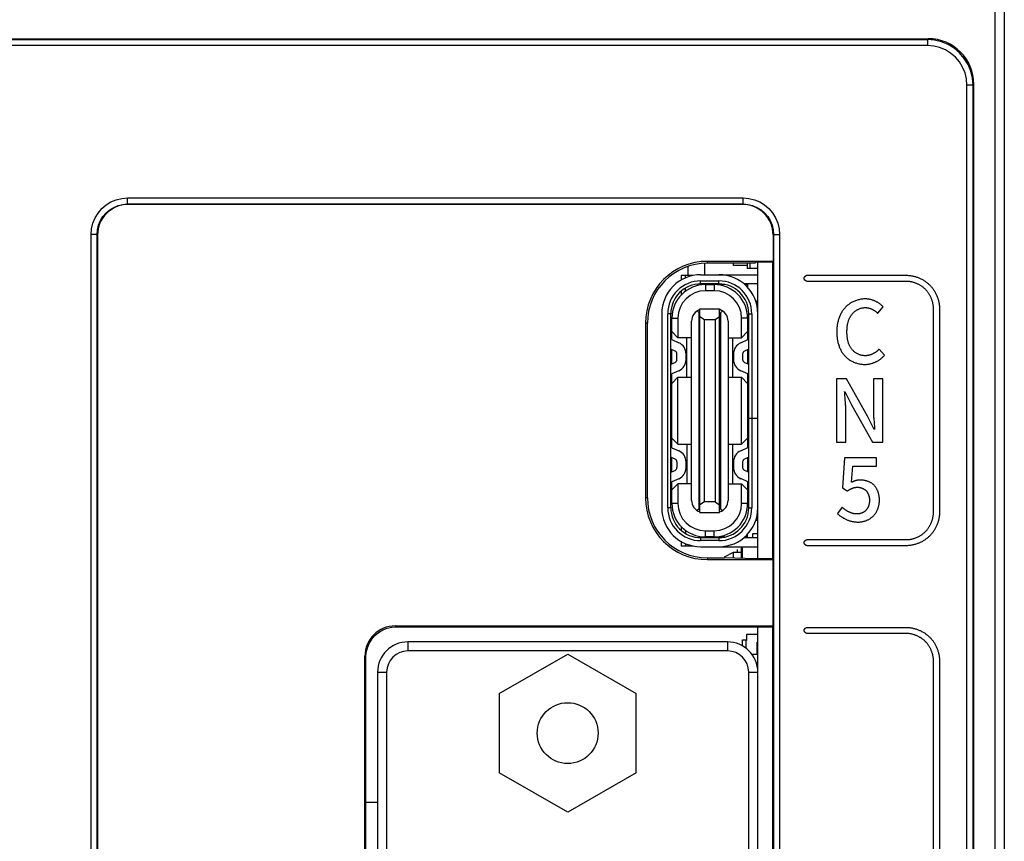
# Model space of a CAD drawing. Header units: millimetres. Extents: x -425 to 2012, y -1195 to -374.
# Tile 31 of 45: x 1215 to 1247, y -652 to -625. Entities that reach past the tile are written whole.
import ezdxf

# ---------------------------------------------------------------- set-up
doc = ezdxf.new("R2010")
doc.units = ezdxf.units.MM
doc.header["$LTSCALE"] = 30.734
doc.layers.get('0').update_dxf_attribs({"linetype": 'CONTINUOUS'})

msp = doc.modelspace()

# ---------------------------------------------------------------- linework, layer by layer
at = {"color": 7, "linetype": 'Continuous'}
for p, q in [((1247.198, -763.181), (1247.198, -593.181)), ((1247.498, -593.481), (1247.498, -762.881)), ((1193.997, -625.131), (1244.999, -625.131)), ((1194.026, -625.159), (1244.971, -625.159)), ((1244.971, -625.159), (1244.999, -625.131)), ((1244.971, -625.159), (1244.971, -625.359)), ((1244.971, -625.359), (1194.026, -625.359)), ((1246.27, -762.493), (1246.27, -626.658)), ((1246.47, -626.658), (1246.27, -626.658)), ((1246.47, -626.658), (1246.498, -626.63)), ((1246.47, -762.49), (1246.47, -626.658)), ((1246.498, -762.528), (1246.498, -626.63)), ((1218.683, -630.566), (1218.683, -630.366)), ((1218.683, -630.366), (1238.914, -630.366)), ((1238.914, -630.566), (1238.914, -630.366)), ((1218.697, -630.58), (1218.683, -630.566)), ((1238.914, -630.566), (1218.683, -630.566)), ((1238.9, -630.58), (1218.697, -630.58)), ((1238.9, -630.58), (1238.914, -630.566)), ((1217.483, -762.493), (1217.483, -631.565)), ((1217.683, -631.565), (1217.483, -631.565)), ((1217.683, -762.49), (1217.683, -631.565)), ((1217.697, -631.579), (1217.683, -631.565)), ((1217.697, -631.579), (1217.697, -762.518)), ((1239.9, -631.579), (1239.914, -631.565)), ((1239.9, -631.579), (1239.9, -632.449)), ((1239.914, -631.565), (1239.914, -737.131)), ((1239.914, -631.565), (1240.114, -631.565)), ((1240.114, -631.565), (1240.114, -737.131)), ((1237.098, -632.619), (1237.098, -632.915)), ((1237.648, -632.51), (1237.648, -632.89)), ((1237.738, -632.51), (1237.738, -632.449)), ((1239.9, -632.449), (1237.738, -632.449)), ((1239.298, -632.51), (1237.738, -632.51)), ((1238.598, -632.582), (1238.598, -632.51)), ((1239.048, -632.582), (1238.598, -632.582)), ((1239.048, -632.51), (1239.048, -632.686)), ((1239.148, -632.686), (1239.148, -632.51)), ((1239.316, -632.479), (1239.298, -632.51)), ((1239.882, -632.479), (1239.316, -632.479)), ((1239.398, -637.61), (1239.398, -632.479)), ((1239.9, -632.449), (1239.882, -632.479)), ((1239.882, -632.479), (1239.882, -642.222)), ((1236.873, -632.915), (1236.873, -633.069)), ((1237.267, -632.915), (1236.873, -632.915)), ((1237.023, -632.99), (1237.023, -632.915)), ((1237.518, -632.89), (1239.398, -632.89)), ((1239.398, -632.686), (1239.048, -632.686)), ((1241.02, -632.906), (1244.27, -632.906)), ((1237.518, -633.19), (1237.518, -633.09)), ((1237.518, -633.09), (1238.118, -633.09)), ((1238.118, -633.19), (1237.518, -633.19)), ((1237.673, -633.215), (1237.673, -633.415)), ((1237.673, -633.215), (1237.963, -633.215)), ((1237.963, -633.215), (1237.963, -633.415)), ((1238.118, -633.19), (1238.118, -633.09)), ((1238.318, -633.215), (1238.118, -633.215)), ((1239.398, -633.19), (1238.936, -633.19)), ((1238.971, -633.215), (1239.063, -633.215)), ((1239.063, -633.215), (1239.063, -633.307)), ((1244.27, -633.106), (1241.02, -633.106)), ((1236.873, -633.426), (1236.873, -633.56)), ((1237.023, -633.428), (1237.023, -633.329)), ((1237.963, -633.415), (1237.673, -633.415)), ((1239.373, -633.76), (1239.331, -633.76)), ((1239.373, -633.76), (1239.373, -633.918)), ((1243.341, -634.156), (1243.518, -633.947)), ((1236.238, -634.17), (1236.238, -640.55)), ((1236.438, -640.55), (1236.438, -634.17)), ((1236.538, -634.17), (1236.438, -634.17)), ((1236.538, -640.55), (1236.538, -634.17)), ((1237.468, -634.14), (1237.405, -634.077)), ((1237.468, -640.58), (1237.468, -634.14)), ((1237.493, -640.705), (1237.493, -634.015)), ((1237.493, -634.015), (1238.143, -634.015)), ((1237.493, -634.265), (1237.643, -634.365)), ((1237.993, -634.365), (1238.143, -634.265)), ((1238.143, -640.705), (1238.143, -634.015)), ((1238.232, -634.077), (1238.168, -634.14)), ((1238.168, -634.14), (1238.168, -640.58)), ((1239.098, -637.605), (1239.098, -634.17)), ((1239.098, -634.17), (1239.198, -634.17)), ((1239.198, -634.17), (1239.198, -637.605)), ((1245.17, -640.696), (1245.17, -634.006)), ((1245.37, -634.006), (1245.37, -640.696)), ((1235.707, -634.481), (1235.707, -640.221)), ((1235.767, -634.481), (1235.707, -634.481)), ((1235.767, -640.221), (1235.767, -634.481)), ((1236.573, -634.36), (1236.538, -634.36)), ((1236.573, -635.023), (1236.573, -634.315)), ((1236.573, -634.315), (1236.773, -634.315)), ((1236.773, -634.315), (1236.773, -634.96)), ((1237.218, -640.305), (1237.218, -634.415)), ((1237.493, -634.48), (1237.468, -634.48)), ((1237.643, -640.355), (1237.643, -634.365)), ((1237.643, -634.365), (1237.993, -634.365)), ((1237.993, -634.365), (1237.993, -640.355)), ((1238.143, -634.48), (1238.168, -634.48)), ((1238.418, -634.415), (1238.418, -640.305)), ((1238.863, -634.96), (1238.863, -634.315)), ((1239.063, -634.315), (1238.863, -634.315)), ((1239.063, -634.315), (1239.063, -635.023)), ((1236.538, -634.66), (1236.573, -634.66)), ((1236.773, -634.96), (1236.573, -634.76)), ((1237.493, -634.74), (1237.468, -634.74)), ((1238.143, -634.74), (1238.168, -634.74)), ((1238.863, -634.96), (1239.063, -634.76)), ((1236.568, -635.023), (1236.801, -635.127)), ((1237.218, -634.96), (1236.773, -634.96)), ((1237.068, -636.26), (1237.068, -634.96)), ((1238.418, -634.96), (1238.863, -634.96)), ((1238.568, -634.96), (1238.568, -636.26)), ((1238.836, -635.127), (1239.069, -635.023)), ((1236.679, -635.401), (1236.538, -635.338)), ((1236.573, -635.832), (1236.573, -635.338)), ((1236.738, -635.678), (1236.738, -635.492)), ((1237.038, -635.678), (1237.038, -635.492)), ((1238.598, -635.492), (1238.598, -635.678)), ((1238.898, -635.492), (1238.898, -635.678)), ((1239.098, -635.338), (1238.958, -635.401)), ((1239.063, -635.338), (1239.063, -635.832)), ((1243.561, -635.538), (1243.386, -635.332)), ((1236.538, -635.832), (1236.679, -635.769)), ((1238.958, -635.769), (1239.098, -635.832)), ((1236.801, -636.043), (1236.568, -636.147)), ((1236.573, -638.574), (1236.573, -636.147)), ((1237.493, -635.98), (1237.468, -635.98)), ((1238.168, -635.98), (1238.143, -635.98)), ((1239.069, -636.147), (1238.836, -636.043)), ((1239.063, -636.147), (1239.063, -638.572)), ((1236.573, -636.46), (1236.773, -636.26)), ((1236.773, -638.46), (1236.773, -636.26)), ((1236.773, -636.26), (1237.218, -636.26)), ((1237.493, -636.24), (1237.468, -636.24)), ((1237.493, -636.48), (1237.468, -636.48)), ((1238.143, -636.24), (1238.168, -636.24)), ((1238.143, -636.48), (1238.168, -636.48)), ((1238.418, -636.26), (1238.863, -636.26)), ((1238.863, -638.46), (1238.863, -636.26)), ((1238.863, -636.26), (1239.063, -636.46)), ((1241.98, -636.314), (1241.98, -638.391)), ((1242.316, -636.314), (1241.98, -636.314)), ((1243.005, -637.533), (1242.316, -636.314)), ((1243.194, -636.314), (1243.194, -637.282)), ((1243.504, -636.314), (1243.194, -636.314)), ((1243.504, -638.391), (1243.504, -636.314)), ((1237.493, -636.74), (1237.468, -636.74)), ((1238.143, -636.74), (1238.168, -636.74)), ((1239.063, -636.61), (1239.098, -636.61)), ((1242.252, -636.772), (1242.248, -636.732)), ((1242.272, -637.011), (1242.252, -636.772)), ((1242.262, -636.732), (1242.48, -637.166)), ((1237.493, -636.98), (1237.468, -636.98)), ((1238.143, -636.98), (1238.168, -636.98)), ((1239.098, -636.91), (1239.063, -636.91)), ((1242.48, -637.166), (1243.168, -638.391)), ((1237.493, -637.24), (1237.468, -637.24)), ((1237.493, -637.48), (1237.468, -637.48)), ((1238.143, -637.24), (1238.168, -637.24)), ((1238.143, -637.48), (1238.168, -637.48)), ((1242.291, -638.391), (1242.291, -637.412)), ((1237.493, -637.74), (1237.468, -637.74)), ((1238.143, -637.74), (1238.168, -637.74)), ((1239.063, -637.81), (1239.098, -637.81)), ((1239.098, -637.605), (1239.398, -637.605)), ((1239.098, -640.55), (1239.098, -637.615)), ((1239.198, -637.615), (1239.098, -637.615)), ((1239.198, -637.615), (1239.198, -640.55)), ((1239.398, -642.222), (1239.398, -637.615)), ((1243.222, -637.973), (1243.005, -637.533)), ((1243.216, -637.73), (1243.233, -637.933)), ((1237.468, -637.98), (1237.493, -637.98)), ((1238.143, -637.98), (1238.168, -637.98)), ((1239.063, -638.11), (1239.098, -638.11)), ((1243.233, -637.933), (1243.236, -637.973)), ((1236.573, -638.26), (1236.773, -638.46)), ((1236.773, -638.46), (1237.218, -638.46)), ((1237.068, -638.46), (1237.068, -639.76)), ((1237.468, -638.24), (1237.493, -638.24)), ((1237.468, -638.48), (1237.493, -638.48)), ((1238.143, -638.24), (1238.168, -638.24)), ((1238.143, -638.48), (1238.168, -638.48)), ((1238.418, -638.46), (1238.863, -638.46)), ((1238.568, -638.46), (1238.568, -639.76)), ((1239.063, -638.26), (1238.863, -638.46)), ((1241.98, -638.391), (1242.291, -638.391)), ((1243.168, -638.391), (1243.504, -638.391)), ((1236.568, -638.574), (1236.801, -638.678)), ((1237.468, -638.74), (1237.493, -638.74)), ((1238.143, -638.74), (1238.168, -638.74)), ((1238.836, -638.676), (1239.069, -638.572)), ((1236.679, -638.952), (1236.538, -638.889)), ((1236.573, -639.383), (1236.573, -638.889)), ((1236.738, -639.043), (1236.738, -639.229)), ((1237.038, -639.229), (1237.038, -639.043)), ((1238.598, -639.041), (1238.598, -639.227)), ((1238.898, -639.041), (1238.898, -639.227)), ((1239.098, -638.887), (1238.958, -638.95)), ((1239.063, -638.887), (1239.063, -639.381)), ((1242.243, -638.904), (1242.181, -639.889)), ((1243.295, -638.904), (1242.243, -638.904)), ((1243.295, -639.178), (1243.295, -638.904)), ((1236.538, -639.383), (1236.679, -639.32)), ((1238.958, -639.318), (1239.098, -639.381)), ((1242.477, -639.711), (1242.525, -639.178)), ((1242.525, -639.178), (1243.295, -639.178)), ((1236.801, -639.594), (1236.568, -639.698)), ((1236.573, -640.405), (1236.573, -639.698)), ((1236.573, -639.96), (1236.773, -639.76)), ((1236.773, -639.76), (1236.773, -640.405)), ((1237.218, -639.76), (1236.773, -639.76)), ((1238.418, -639.76), (1238.863, -639.76)), ((1239.069, -639.696), (1238.836, -639.592)), ((1238.863, -640.405), (1238.863, -639.76)), ((1238.863, -639.76), (1239.063, -639.96)), ((1239.063, -639.696), (1239.063, -640.405)), ((1236.573, -640.06), (1236.538, -640.06)), ((1237.468, -639.98), (1237.493, -639.98)), ((1238.143, -639.98), (1238.168, -639.98)), ((1242.181, -639.889), (1242.339, -639.993)), ((1235.767, -640.221), (1235.707, -640.221)), ((1236.573, -640.36), (1236.538, -640.36)), ((1236.773, -640.405), (1236.573, -640.405)), ((1237.468, -640.24), (1237.493, -640.24)), ((1237.643, -640.355), (1237.493, -640.455)), ((1237.993, -640.355), (1237.643, -640.355)), ((1237.993, -640.355), (1238.143, -640.455)), ((1238.143, -640.24), (1238.168, -640.24)), ((1239.063, -640.405), (1238.863, -640.405)), ((1236.538, -640.55), (1236.438, -640.55)), ((1237.468, -640.58), (1237.405, -640.643)), ((1237.493, -640.705), (1238.143, -640.705)), ((1238.168, -640.58), (1238.232, -640.643)), ((1239.098, -640.55), (1239.198, -640.55)), ((1242.169, -640.53), (1242.014, -640.741)), ((1239.331, -640.96), (1239.373, -640.96)), ((1239.373, -640.802), (1239.373, -640.96)), ((1236.873, -641.16), (1236.873, -641.282)), ((1237.023, -641.292), (1237.023, -641.391)), ((1237.673, -641.505), (1237.673, -641.305)), ((1237.673, -641.305), (1237.963, -641.305)), ((1237.963, -641.505), (1237.963, -641.305)), ((1239.221, -641.403), (1239.221, -641.505)), ((1239.398, -641.403), (1239.221, -641.403)), ((1236.873, -641.651), (1236.873, -641.805)), ((1237.518, -641.53), (1237.518, -641.63)), ((1237.518, -641.53), (1238.118, -641.53)), ((1238.118, -641.63), (1237.518, -641.63)), ((1237.963, -641.505), (1237.673, -641.505)), ((1238.118, -641.505), (1238.318, -641.505)), ((1238.118, -641.53), (1238.118, -641.63)), ((1238.936, -641.53), (1239.398, -641.53)), ((1239.063, -641.505), (1238.971, -641.505)), ((1239.063, -641.505), (1239.063, -641.413)), ((1241.02, -641.596), (1244.27, -641.596)), ((1236.873, -641.805), (1237.267, -641.805)), ((1237.023, -641.73), (1237.023, -641.805)), ((1237.518, -641.83), (1239.398, -641.83)), ((1238.588, -642.023), (1238.288, -642.173)), ((1238.588, -642.023), (1238.588, -642.201)), ((1238.848, -642.023), (1238.588, -642.023)), ((1238.721, -641.923), (1238.721, -642.023)), ((1238.848, -641.83), (1238.848, -642.208)), ((1238.898, -642.21), (1238.898, -641.83)), ((1244.27, -641.796), (1241.02, -641.796)), ((1237.738, -642.192), (1237.738, -642.253)), ((1237.738, -642.192), (1238.298, -642.192)), ((1237.738, -642.253), (1239.9, -642.253)), ((1239.316, -642.222), (1238.298, -642.192)), ((1239.882, -642.222), (1239.316, -642.222)), ((1239.882, -642.222), (1239.9, -642.253)), ((1239.9, -644.432), (1239.9, -642.253)), ((1227.513, -644.462), (1227.483, -644.432)), ((1227.483, -644.432), (1239.9, -644.432)), ((1227.513, -644.462), (1239.882, -644.462)), ((1239.398, -645.956), (1239.398, -644.462)), ((1239.9, -644.432), (1239.882, -644.462)), ((1239.882, -644.462), (1239.882, -698.472)), ((1241.02, -644.48), (1244.27, -644.48)), ((1227.898, -644.956), (1227.898, -645.256)), ((1238.398, -644.956), (1227.898, -644.956)), ((1238.398, -644.956), (1238.398, -645.256)), ((1238.898, -645.095), (1238.898, -644.886)), ((1238.898, -644.886), (1238.998, -644.886)), ((1238.998, -644.933), (1238.998, -645.161)), ((1239.023, -644.733), (1239.023, -644.913)), ((1239.378, -644.713), (1239.043, -644.713)), ((1239.373, -645.36), (1239.373, -644.963)), ((1244.27, -644.68), (1241.02, -644.68)), ((1238.398, -645.256), (1227.898, -645.256)), ((1226.483, -697.502), (1226.483, -645.431)), ((1226.513, -645.461), (1226.483, -645.431)), ((1226.513, -697.472), (1226.513, -645.461)), ((1230.897, -646.656), (1233.148, -645.356)), ((1233.148, -645.356), (1235.4, -646.656)), ((1239.197, -645.36), (1239.398, -645.36)), ((1245.17, -731.213), (1245.17, -645.58)), ((1245.37, -645.58), (1245.37, -731.213)), ((1226.898, -645.956), (1226.898, -696.996)), ((1226.898, -645.956), (1227.198, -645.956)), ((1227.198, -645.956), (1227.198, -696.996)), ((1239.098, -696.996), (1239.098, -645.956)), ((1239.098, -645.956), (1239.398, -645.956)), ((1239.398, -696.996), (1239.398, -645.956)), ((1230.897, -646.656), (1230.897, -649.256)), ((1235.4, -649.256), (1235.4, -646.656)), ((1233.148, -650.556), (1230.897, -649.256)), ((1235.4, -649.256), (1233.148, -650.556)), ((1226.513, -650.221), (1226.898, -650.221))]:
    msp.add_line(p, q, dxfattribs=at)
for points in [[(1246.47, -626.658), (1246.452, -626.423), (1246.397, -626.195), (1246.307, -625.977), (1246.184, -625.777), (1246.031, -625.598), (1245.852, -625.445), (1245.652, -625.322), (1245.434, -625.232), (1245.206, -625.177), (1244.971, -625.159)], [(1246.27, -626.658), (1246.254, -626.452), (1246.207, -626.256), (1246.128, -626.068), (1246.022, -625.894), (1245.89, -625.739), (1245.735, -625.607), (1245.561, -625.501), (1245.373, -625.422), (1245.177, -625.375), (1244.971, -625.359)], [(1217.483, -631.565), (1217.499, -631.375), (1217.542, -631.194), (1217.614, -631.02), (1217.713, -630.86), (1217.835, -630.717), (1217.977, -630.595), (1218.137, -630.497), (1218.311, -630.425), (1218.492, -630.381), (1218.683, -630.366)], [(1238.914, -630.366), (1239.104, -630.381), (1239.285, -630.424), (1239.459, -630.497), (1239.619, -630.595), (1239.762, -630.717), (1239.884, -630.859), (1239.982, -631.02), (1240.054, -631.193), (1240.098, -631.375), (1240.114, -631.565)], [(1217.683, -631.565), (1217.695, -631.409), (1217.732, -631.256), (1217.792, -631.111), (1217.874, -630.977), (1217.976, -630.858), (1218.095, -630.757), (1218.228, -630.675), (1218.373, -630.615), (1218.526, -630.578), (1218.683, -630.566)], [(1238.914, -630.566), (1239.07, -630.578), (1239.223, -630.615), (1239.368, -630.675), (1239.502, -630.757), (1239.621, -630.858), (1239.722, -630.977), (1239.804, -631.11), (1239.864, -631.255), (1239.901, -631.408), (1239.914, -631.565)], [(1240.92, -633.006), (1240.92, -633.003), (1240.921, -633.001), (1240.921, -632.998), (1240.921, -632.995), (1240.922, -632.993), (1240.922, -632.99), (1240.923, -632.987), (1240.924, -632.985), (1240.925, -632.982), (1240.925, -632.979), (1240.926, -632.977), (1240.928, -632.974), (1240.929, -632.972), (1240.93, -632.969), (1240.931, -632.966), (1240.933, -632.964), (1240.934, -632.961), (1240.936, -632.959), (1240.937, -632.957), (1240.939, -632.954), (1240.941, -632.952), (1240.943, -632.949), (1240.945, -632.947), (1240.947, -632.945), (1240.949, -632.943), (1240.951, -632.94), (1240.953, -632.938), (1240.955, -632.936), (1240.957, -632.934), (1240.959, -632.932), (1240.962, -632.93), (1240.964, -632.928), (1240.966, -632.926), (1240.969, -632.925), (1240.971, -632.923), (1240.974, -632.921), (1240.976, -632.92), (1240.978, -632.918), (1240.981, -632.917), (1240.984, -632.915), (1240.986, -632.914), (1240.989, -632.913), (1240.991, -632.912), (1240.994, -632.911), (1240.997, -632.91), (1240.999, -632.909), (1241.002, -632.908), (1241.005, -632.908), (1241.007, -632.907), (1241.01, -632.907), (1241.012, -632.906), (1241.015, -632.906), (1241.018, -632.906), (1241.02, -632.906)], [(1244.27, -632.906), (1244.295, -632.906), (1244.32, -632.907), (1244.345, -632.909), (1244.37, -632.911), (1244.395, -632.914), (1244.42, -632.917), (1244.445, -632.921), (1244.47, -632.926), (1244.495, -632.931), (1244.52, -632.937), (1244.544, -632.943), (1244.569, -632.95), (1244.593, -632.958), (1244.618, -632.966), (1244.642, -632.974), (1244.666, -632.983), (1244.69, -632.993), (1244.713, -633.003), (1244.737, -633.014), (1244.76, -633.025), (1244.783, -633.036), (1244.805, -633.049), (1244.828, -633.061), (1244.85, -633.074), (1244.871, -633.088), (1244.892, -633.102), (1244.913, -633.116), (1244.934, -633.131), (1244.954, -633.146), (1244.974, -633.162), (1244.993, -633.178), (1245.011, -633.195), (1245.03, -633.211), (1245.047, -633.229)], [(1241.02, -633.106), (1241.018, -633.106), (1241.015, -633.106), (1241.012, -633.105), (1241.01, -633.105), (1241.007, -633.105), (1241.005, -633.104), (1241.002, -633.103), (1240.999, -633.103), (1240.997, -633.102), (1240.994, -633.101), (1240.991, -633.1), (1240.989, -633.099), (1240.986, -633.097), (1240.984, -633.096), (1240.981, -633.095), (1240.978, -633.093), (1240.976, -633.092), (1240.974, -633.09), (1240.971, -633.089), (1240.969, -633.087), (1240.966, -633.085), (1240.964, -633.083), (1240.962, -633.082), (1240.959, -633.08), (1240.957, -633.078), (1240.955, -633.076), (1240.953, -633.074), (1240.951, -633.071), (1240.949, -633.069), (1240.947, -633.067), (1240.945, -633.065), (1240.943, -633.062), (1240.941, -633.06), (1240.939, -633.058), (1240.937, -633.055), (1240.936, -633.053), (1240.934, -633.05), (1240.933, -633.048), (1240.931, -633.045), (1240.93, -633.043), (1240.929, -633.04), (1240.928, -633.037), (1240.926, -633.035), (1240.925, -633.032), (1240.925, -633.03), (1240.924, -633.027), (1240.923, -633.024), (1240.922, -633.022), (1240.922, -633.019), (1240.921, -633.016), (1240.921, -633.014), (1240.921, -633.011), (1240.92, -633.008), (1240.92, -633.006)], [(1244.906, -633.37), (1244.892, -633.356), (1244.877, -633.342), (1244.861, -633.329), (1244.846, -633.315), (1244.83, -633.303), (1244.813, -633.29), (1244.796, -633.278), (1244.779, -633.266), (1244.762, -633.255), (1244.744, -633.244), (1244.726, -633.233), (1244.708, -633.223), (1244.69, -633.213), (1244.671, -633.203), (1244.652, -633.194), (1244.633, -633.185), (1244.613, -633.177), (1244.594, -633.169), (1244.574, -633.162), (1244.555, -633.155), (1244.535, -633.148), (1244.515, -633.142), (1244.494, -633.136), (1244.474, -633.131), (1244.454, -633.127), (1244.434, -633.122), (1244.413, -633.118), (1244.393, -633.115), (1244.372, -633.112), (1244.352, -633.11), (1244.331, -633.108), (1244.311, -633.107), (1244.291, -633.106), (1244.27, -633.106)], [(1245.047, -633.229), (1245.065, -633.246), (1245.082, -633.265), (1245.098, -633.283), (1245.114, -633.303), (1245.13, -633.322), (1245.145, -633.342), (1245.16, -633.363), (1245.175, -633.384), (1245.189, -633.405), (1245.202, -633.427), (1245.215, -633.449), (1245.228, -633.471), (1245.24, -633.493), (1245.251, -633.516), (1245.263, -633.539), (1245.273, -633.563), (1245.283, -633.586), (1245.293, -633.61), (1245.302, -633.634), (1245.311, -633.659), (1245.319, -633.683), (1245.326, -633.707), (1245.333, -633.732), (1245.339, -633.757), (1245.345, -633.782), (1245.35, -633.806), (1245.355, -633.831), (1245.359, -633.856), (1245.362, -633.881), (1245.365, -633.906), (1245.368, -633.931), (1245.369, -633.956), (1245.37, -633.981), (1245.37, -634.006)], [(1245.17, -634.006), (1245.17, -633.986), (1245.169, -633.965), (1245.168, -633.945), (1245.166, -633.924), (1245.164, -633.904), (1245.161, -633.884), (1245.158, -633.863), (1245.154, -633.843), (1245.15, -633.822), (1245.145, -633.802), (1245.14, -633.782), (1245.134, -633.762), (1245.128, -633.742), (1245.121, -633.722), (1245.114, -633.702), (1245.107, -633.682), (1245.099, -633.663), (1245.091, -633.643), (1245.082, -633.624), (1245.073, -633.605), (1245.063, -633.587), (1245.054, -633.568), (1245.043, -633.55), (1245.033, -633.532), (1245.022, -633.514), (1245.01, -633.497), (1244.998, -633.48), (1244.986, -633.463), (1244.974, -633.447), (1244.961, -633.431), (1244.948, -633.415), (1244.934, -633.4), (1244.92, -633.385), (1244.906, -633.37)], [(1242.928, -633.684), (1242.899, -633.685), (1242.87, -633.686), (1242.841, -633.689), (1242.812, -633.692), (1242.783, -633.697), (1242.753, -633.702), (1242.724, -633.709), (1242.696, -633.716), (1242.667, -633.724), (1242.638, -633.734), (1242.61, -633.744), (1242.582, -633.755), (1242.554, -633.767), (1242.527, -633.779), (1242.5, -633.793), (1242.474, -633.807), (1242.448, -633.822), (1242.423, -633.838), (1242.398, -633.855), (1242.374, -633.873), (1242.35, -633.891), (1242.327, -633.91), (1242.305, -633.93), (1242.284, -633.951), (1242.263, -633.972), (1242.243, -633.994), (1242.225, -634.017), (1242.206, -634.04), (1242.189, -634.064), (1242.173, -634.088), (1242.157, -634.113), (1242.142, -634.139), (1242.128, -634.165), (1242.115, -634.191), (1242.102, -634.218), (1242.09, -634.245), (1242.079, -634.273), (1242.069, -634.301), (1242.059, -634.329), (1242.05, -634.358), (1242.042, -634.386), (1242.034, -634.415), (1242.027, -634.444), (1242.021, -634.474), (1242.015, -634.503), (1242.01, -634.533), (1242.006, -634.562), (1242.002, -634.592), (1241.999, -634.621), (1241.996, -634.651), (1241.994, -634.68), (1241.993, -634.71), (1241.992, -634.739), (1241.992, -634.768)], [(1243.518, -633.947), (1243.506, -633.933), (1243.493, -633.92), (1243.479, -633.907), (1243.465, -633.895), (1243.451, -633.882), (1243.437, -633.87), (1243.422, -633.858), (1243.407, -633.847), (1243.391, -633.836), (1243.375, -633.825), (1243.359, -633.815), (1243.343, -633.805), (1243.327, -633.795), (1243.31, -633.786), (1243.293, -633.777), (1243.276, -633.768), (1243.258, -633.76), (1243.241, -633.752), (1243.223, -633.745), (1243.205, -633.738), (1243.187, -633.731), (1243.169, -633.725), (1243.151, -633.719), (1243.132, -633.713), (1243.114, -633.708), (1243.096, -633.704), (1243.077, -633.7), (1243.059, -633.696), (1243.04, -633.693), (1243.021, -633.69), (1243.003, -633.688), (1242.984, -633.686), (1242.965, -633.685), (1242.947, -633.684), (1242.928, -633.684)], [(1242.327, -634.757), (1242.328, -634.737), (1242.328, -634.716), (1242.329, -634.696), (1242.329, -634.676), (1242.331, -634.655), (1242.332, -634.635), (1242.334, -634.614), (1242.336, -634.594), (1242.339, -634.573), (1242.342, -634.553), (1242.345, -634.532), (1242.349, -634.512), (1242.353, -634.492), (1242.357, -634.472), (1242.362, -634.452), (1242.368, -634.432), (1242.374, -634.412), (1242.38, -634.393), (1242.387, -634.373), (1242.394, -634.354), (1242.402, -634.335), (1242.41, -634.317), (1242.419, -634.299), (1242.428, -634.281), (1242.438, -634.263), (1242.448, -634.246), (1242.46, -634.229), (1242.471, -634.212), (1242.483, -634.196), (1242.496, -634.18), (1242.509, -634.165), (1242.522, -634.151), (1242.536, -634.138), (1242.55, -634.125), (1242.564, -634.112), (1242.579, -634.1), (1242.595, -634.088), (1242.611, -634.076), (1242.627, -634.066), (1242.643, -634.055), (1242.66, -634.045), (1242.677, -634.036), (1242.695, -634.027), (1242.712, -634.019), (1242.73, -634.011), (1242.748, -634.004), (1242.766, -633.998), (1242.785, -633.992), (1242.803, -633.987), (1242.822, -633.982), (1242.84, -633.978), (1242.859, -633.975), (1242.878, -633.973), (1242.897, -633.971), (1242.915, -633.97), (1242.934, -633.969)], [(1242.934, -633.969), (1242.946, -633.969), (1242.958, -633.97), (1242.97, -633.971), (1242.983, -633.972), (1242.995, -633.973), (1243.007, -633.975), (1243.019, -633.977), (1243.031, -633.98), (1243.043, -633.983), (1243.055, -633.986), (1243.067, -633.989), (1243.079, -633.993), (1243.091, -633.996), (1243.102, -634.001), (1243.114, -634.005), (1243.126, -634.01), (1243.137, -634.015), (1243.149, -634.02), (1243.16, -634.025), (1243.171, -634.031), (1243.182, -634.037), (1243.193, -634.043), (1243.204, -634.049), (1243.215, -634.055), (1243.226, -634.062), (1243.236, -634.069), (1243.246, -634.076), (1243.257, -634.083), (1243.267, -634.091), (1243.277, -634.098), (1243.286, -634.106), (1243.296, -634.114), (1243.305, -634.122), (1243.314, -634.13), (1243.323, -634.138), (1243.332, -634.147), (1243.341, -634.156)], [(1241.992, -634.768), (1241.992, -634.797), (1241.993, -634.826), (1241.994, -634.855), (1241.996, -634.884), (1241.998, -634.913), (1242.001, -634.943), (1242.005, -634.972), (1242.009, -635.002), (1242.014, -635.031), (1242.019, -635.06), (1242.026, -635.089), (1242.032, -635.118), (1242.04, -635.147), (1242.048, -635.176), (1242.057, -635.204), (1242.066, -635.232), (1242.076, -635.26), (1242.087, -635.287), (1242.099, -635.314), (1242.111, -635.341), (1242.124, -635.367), (1242.138, -635.393), (1242.152, -635.418), (1242.168, -635.443), (1242.184, -635.467), (1242.201, -635.491), (1242.219, -635.514), (1242.238, -635.536), (1242.257, -635.558), (1242.277, -635.579), (1242.299, -635.599), (1242.32, -635.618), (1242.343, -635.637), (1242.366, -635.655), (1242.39, -635.672), (1242.415, -635.688), (1242.44, -635.704), (1242.465, -635.719), (1242.491, -635.733), (1242.518, -635.746), (1242.545, -635.758), (1242.572, -635.77), (1242.6, -635.78), (1242.628, -635.79), (1242.656, -635.799), (1242.684, -635.807), (1242.713, -635.814), (1242.742, -635.82), (1242.77, -635.825), (1242.799, -635.83), (1242.828, -635.833), (1242.857, -635.836), (1242.886, -635.837), (1242.914, -635.838)], [(1242.926, -635.552), (1242.907, -635.552), (1242.888, -635.551), (1242.869, -635.549), (1242.851, -635.547), (1242.832, -635.543), (1242.813, -635.539), (1242.795, -635.535), (1242.776, -635.529), (1242.758, -635.524), (1242.74, -635.517), (1242.721, -635.51), (1242.704, -635.502), (1242.686, -635.494), (1242.669, -635.485), (1242.652, -635.475), (1242.635, -635.466), (1242.618, -635.455), (1242.602, -635.444), (1242.586, -635.433), (1242.571, -635.421), (1242.556, -635.408), (1242.542, -635.395), (1242.528, -635.382), (1242.514, -635.368), (1242.501, -635.354), (1242.489, -635.34), (1242.476, -635.324), (1242.464, -635.307), (1242.453, -635.29), (1242.442, -635.273), (1242.432, -635.256), (1242.422, -635.238), (1242.413, -635.219), (1242.404, -635.201), (1242.396, -635.182), (1242.389, -635.163), (1242.382, -635.144), (1242.376, -635.124), (1242.37, -635.104), (1242.364, -635.085), (1242.359, -635.064), (1242.354, -635.044), (1242.35, -635.024), (1242.347, -635.003), (1242.343, -634.983), (1242.34, -634.962), (1242.338, -634.942), (1242.335, -634.921), (1242.333, -634.9), (1242.332, -634.88), (1242.33, -634.859), (1242.329, -634.838), (1242.328, -634.818), (1242.328, -634.797), (1242.327, -634.777), (1242.327, -634.757)], [(1242.914, -635.838), (1242.934, -635.837), (1242.954, -635.836), (1242.974, -635.835), (1242.994, -635.833), (1243.014, -635.831), (1243.034, -635.828), (1243.054, -635.824), (1243.074, -635.82), (1243.094, -635.816), (1243.113, -635.811), (1243.133, -635.806), (1243.153, -635.8), (1243.172, -635.793), (1243.192, -635.787), (1243.211, -635.779), (1243.23, -635.772), (1243.249, -635.764), (1243.268, -635.755), (1243.287, -635.746), (1243.305, -635.737), (1243.324, -635.727), (1243.342, -635.717), (1243.359, -635.707), (1243.377, -635.696), (1243.394, -635.684), (1243.411, -635.673), (1243.427, -635.661), (1243.444, -635.648), (1243.46, -635.636), (1243.475, -635.623), (1243.491, -635.609), (1243.505, -635.596), (1243.52, -635.582), (1243.534, -635.568), (1243.547, -635.553), (1243.561, -635.538)], [(1243.386, -635.332), (1243.376, -635.342), (1243.367, -635.352), (1243.357, -635.361), (1243.347, -635.371), (1243.337, -635.38), (1243.327, -635.389), (1243.317, -635.398), (1243.306, -635.407), (1243.295, -635.415), (1243.284, -635.424), (1243.272, -635.432), (1243.261, -635.44), (1243.249, -635.448), (1243.237, -635.455), (1243.226, -635.463), (1243.213, -635.47), (1243.201, -635.476), (1243.189, -635.483), (1243.176, -635.489), (1243.164, -635.495), (1243.151, -635.501), (1243.138, -635.507), (1243.125, -635.512), (1243.112, -635.517), (1243.099, -635.522), (1243.086, -635.526), (1243.073, -635.53), (1243.06, -635.534), (1243.046, -635.537), (1243.033, -635.54), (1243.02, -635.543), (1243.006, -635.546), (1242.993, -635.548), (1242.979, -635.549), (1242.966, -635.551), (1242.953, -635.552), (1242.939, -635.552), (1242.926, -635.552)], [(1242.291, -637.412), (1242.29, -637.372), (1242.29, -637.332), (1242.289, -637.292), (1242.287, -637.251), (1242.285, -637.211), (1242.283, -637.171), (1242.28, -637.131), (1242.278, -637.091), (1242.272, -637.011)], [(1243.194, -637.282), (1243.194, -637.323), (1243.195, -637.363), (1243.196, -637.404), (1243.197, -637.445), (1243.199, -637.486), (1243.201, -637.526), (1243.204, -637.567), (1243.207, -637.608), (1243.21, -637.648), (1243.216, -637.73)], [(1242.762, -639.638), (1242.751, -639.638), (1242.74, -639.638), (1242.729, -639.639), (1242.718, -639.64), (1242.707, -639.641), (1242.696, -639.642), (1242.686, -639.643), (1242.675, -639.645), (1242.664, -639.647), (1242.653, -639.649), (1242.642, -639.651), (1242.631, -639.654), (1242.621, -639.656), (1242.61, -639.659), (1242.599, -639.662), (1242.589, -639.665), (1242.578, -639.669), (1242.568, -639.672), (1242.557, -639.676), (1242.547, -639.68), (1242.537, -639.684), (1242.527, -639.688), (1242.516, -639.692), (1242.506, -639.697), (1242.496, -639.702), (1242.487, -639.706), (1242.477, -639.711)], [(1243.394, -640.298), (1243.394, -640.28), (1243.393, -640.262), (1243.392, -640.244), (1243.391, -640.226), (1243.389, -640.208), (1243.387, -640.19), (1243.385, -640.171), (1243.382, -640.153), (1243.379, -640.135), (1243.375, -640.117), (1243.371, -640.099), (1243.366, -640.081), (1243.361, -640.063), (1243.356, -640.045), (1243.35, -640.028), (1243.344, -640.01), (1243.337, -639.993), (1243.33, -639.976), (1243.322, -639.959), (1243.314, -639.943), (1243.306, -639.927), (1243.297, -639.911), (1243.287, -639.895), (1243.277, -639.88), (1243.267, -639.865), (1243.256, -639.851), (1243.245, -639.837), (1243.233, -639.823), (1243.221, -639.81), (1243.208, -639.798), (1243.195, -639.786), (1243.182, -639.774), (1243.168, -639.763), (1243.153, -639.753), (1243.139, -639.743), (1243.124, -639.733), (1243.108, -639.724), (1243.093, -639.716), (1243.076, -639.707), (1243.06, -639.7), (1243.044, -639.693), (1243.027, -639.686), (1243.01, -639.68), (1242.993, -639.674), (1242.975, -639.668), (1242.958, -639.663), (1242.94, -639.659), (1242.922, -639.655), (1242.905, -639.651), (1242.887, -639.648), (1242.869, -639.645), (1242.851, -639.643), (1242.833, -639.641), (1242.815, -639.64), (1242.797, -639.639), (1242.78, -639.638), (1242.762, -639.638)], [(1242.339, -639.993), (1242.347, -639.988), (1242.356, -639.982), (1242.365, -639.977), (1242.374, -639.971), (1242.383, -639.966), (1242.393, -639.961), (1242.402, -639.955), (1242.411, -639.95), (1242.421, -639.945), (1242.43, -639.94), (1242.44, -639.936), (1242.449, -639.931), (1242.459, -639.927), (1242.469, -639.922), (1242.478, -639.918), (1242.488, -639.914), (1242.498, -639.91), (1242.508, -639.906), (1242.518, -639.903), (1242.528, -639.899), (1242.538, -639.896), (1242.548, -639.893), (1242.558, -639.89), (1242.568, -639.888), (1242.579, -639.886), (1242.589, -639.883), (1242.599, -639.881), (1242.61, -639.88), (1242.62, -639.878), (1242.63, -639.877), (1242.641, -639.876), (1242.651, -639.875), (1242.661, -639.875), (1242.672, -639.875)], [(1242.672, -639.875), (1242.683, -639.875), (1242.695, -639.876), (1242.706, -639.876), (1242.718, -639.877), (1242.729, -639.879), (1242.741, -639.881), (1242.753, -639.883), (1242.764, -639.885), (1242.776, -639.888), (1242.787, -639.891), (1242.799, -639.894), (1242.81, -639.898), (1242.821, -639.902), (1242.832, -639.906), (1242.843, -639.91), (1242.854, -639.915), (1242.864, -639.92), (1242.875, -639.926), (1242.885, -639.932), (1242.895, -639.938), (1242.905, -639.944), (1242.914, -639.951), (1242.924, -639.958), (1242.933, -639.965), (1242.942, -639.972), (1242.95, -639.98), (1242.958, -639.989), (1242.966, -639.997), (1242.974, -640.006), (1242.981, -640.015), (1242.988, -640.025), (1242.995, -640.035), (1243.001, -640.045), (1243.007, -640.055), (1243.013, -640.065), (1243.018, -640.076), (1243.023, -640.087), (1243.028, -640.098), (1243.032, -640.109), (1243.036, -640.12), (1243.04, -640.132), (1243.044, -640.143), (1243.047, -640.155), (1243.05, -640.167), (1243.053, -640.179), (1243.055, -640.19), (1243.058, -640.202), (1243.06, -640.214), (1243.061, -640.226), (1243.063, -640.238), (1243.064, -640.25), (1243.065, -640.262), (1243.066, -640.274), (1243.066, -640.286), (1243.067, -640.298), (1243.067, -640.31)], [(1243.067, -640.31), (1243.067, -640.322), (1243.066, -640.334), (1243.066, -640.347), (1243.065, -640.359), (1243.063, -640.372), (1243.062, -640.385), (1243.06, -640.397), (1243.058, -640.41), (1243.055, -640.422), (1243.052, -640.435), (1243.049, -640.447), (1243.046, -640.46), (1243.042, -640.472), (1243.038, -640.484), (1243.034, -640.496), (1243.03, -640.508), (1243.025, -640.52), (1243.019, -640.531), (1243.014, -640.543), (1243.008, -640.554), (1243.002, -640.565), (1242.995, -640.576), (1242.988, -640.586), (1242.981, -640.596), (1242.973, -640.606), (1242.965, -640.616), (1242.957, -640.626), (1242.949, -640.635), (1242.94, -640.644), (1242.931, -640.652), (1242.921, -640.66), (1242.911, -640.668), (1242.901, -640.675), (1242.891, -640.682), (1242.881, -640.689), (1242.87, -640.695), (1242.859, -640.701), (1242.848, -640.707), (1242.836, -640.713), (1242.825, -640.718), (1242.813, -640.722), (1242.801, -640.727), (1242.789, -640.731), (1242.777, -640.735), (1242.765, -640.738), (1242.753, -640.741), (1242.741, -640.744), (1242.728, -640.746), (1242.716, -640.748), (1242.704, -640.75), (1242.691, -640.751), (1242.679, -640.752), (1242.667, -640.752), (1242.655, -640.753)], [(1242.694, -641.018), (1242.715, -641.018), (1242.736, -641.017), (1242.757, -641.015), (1242.778, -641.013), (1242.799, -641.01), (1242.82, -641.007), (1242.841, -641.003), (1242.862, -640.998), (1242.883, -640.993), (1242.904, -640.987), (1242.924, -640.981), (1242.944, -640.974), (1242.965, -640.967), (1242.985, -640.958), (1243.004, -640.95), (1243.024, -640.94), (1243.043, -640.93), (1243.061, -640.92), (1243.08, -640.909), (1243.098, -640.897), (1243.115, -640.885), (1243.132, -640.872), (1243.149, -640.859), (1243.165, -640.845), (1243.181, -640.831), (1243.196, -640.816), (1243.21, -640.801), (1243.224, -640.785), (1243.237, -640.769), (1243.25, -640.752), (1243.262, -640.735), (1243.274, -640.717), (1243.285, -640.699), (1243.295, -640.681), (1243.305, -640.663), (1243.315, -640.644), (1243.324, -640.624), (1243.332, -640.605), (1243.34, -640.585), (1243.348, -640.566), (1243.355, -640.545), (1243.361, -640.525), (1243.367, -640.505), (1243.372, -640.484), (1243.377, -640.464), (1243.381, -640.443), (1243.384, -640.422), (1243.387, -640.402), (1243.39, -640.381), (1243.392, -640.36), (1243.393, -640.339), (1243.394, -640.319), (1243.394, -640.298)], [(1242.014, -640.741), (1242.03, -640.756), (1242.046, -640.771), (1242.062, -640.785), (1242.079, -640.799), (1242.096, -640.813), (1242.114, -640.826), (1242.132, -640.838), (1242.15, -640.851), (1242.169, -640.863), (1242.188, -640.874), (1242.207, -640.886), (1242.227, -640.896), (1242.247, -640.907), (1242.267, -640.917), (1242.287, -640.926), (1242.307, -640.935), (1242.328, -640.944), (1242.349, -640.952), (1242.37, -640.96), (1242.391, -640.967), (1242.412, -640.974), (1242.434, -640.98), (1242.455, -640.986), (1242.477, -640.992), (1242.498, -640.997), (1242.52, -641.001), (1242.542, -641.005), (1242.564, -641.008), (1242.586, -641.011), (1242.607, -641.014), (1242.629, -641.016), (1242.651, -641.017), (1242.673, -641.018), (1242.694, -641.018)], [(1242.655, -640.753), (1242.64, -640.752), (1242.626, -640.752), (1242.611, -640.751), (1242.597, -640.749), (1242.582, -640.747), (1242.568, -640.745), (1242.554, -640.743), (1242.539, -640.74), (1242.525, -640.736), (1242.511, -640.733), (1242.497, -640.729), (1242.482, -640.724), (1242.468, -640.72), (1242.454, -640.715), (1242.44, -640.709), (1242.427, -640.704), (1242.413, -640.698), (1242.399, -640.692), (1242.386, -640.685), (1242.372, -640.678), (1242.359, -640.671), (1242.346, -640.664), (1242.333, -640.656), (1242.32, -640.649), (1242.307, -640.641), (1242.295, -640.633), (1242.282, -640.624), (1242.27, -640.615), (1242.258, -640.607), (1242.246, -640.598), (1242.235, -640.588), (1242.223, -640.579), (1242.212, -640.569), (1242.201, -640.56), (1242.19, -640.55), (1242.18, -640.54), (1242.169, -640.53)], [(1244.906, -641.332), (1244.92, -641.317), (1244.934, -641.302), (1244.948, -641.287), (1244.961, -641.271), (1244.974, -641.255), (1244.986, -641.239), (1244.998, -641.222), (1245.01, -641.205), (1245.021, -641.188), (1245.032, -641.17), (1245.043, -641.152), (1245.053, -641.134), (1245.063, -641.115), (1245.073, -641.097), (1245.082, -641.078), (1245.091, -641.059), (1245.099, -641.039), (1245.107, -641.02), (1245.114, -641), (1245.121, -640.98), (1245.128, -640.96), (1245.134, -640.94), (1245.14, -640.92), (1245.145, -640.9), (1245.15, -640.88), (1245.154, -640.859), (1245.158, -640.839), (1245.161, -640.819), (1245.164, -640.798), (1245.166, -640.778), (1245.168, -640.757), (1245.169, -640.737), (1245.17, -640.717), (1245.17, -640.696)], [(1245.37, -640.696), (1245.37, -640.721), (1245.369, -640.746), (1245.368, -640.771), (1245.365, -640.796), (1245.362, -640.821), (1245.359, -640.846), (1245.355, -640.871), (1245.35, -640.896), (1245.345, -640.921), (1245.339, -640.945), (1245.333, -640.97), (1245.326, -640.995), (1245.319, -641.019), (1245.311, -641.044), (1245.302, -641.068), (1245.293, -641.092), (1245.283, -641.116), (1245.273, -641.139), (1245.262, -641.163), (1245.251, -641.186), (1245.24, -641.209), (1245.228, -641.231), (1245.215, -641.253), (1245.202, -641.275), (1245.188, -641.297), (1245.174, -641.318), (1245.16, -641.339), (1245.145, -641.36), (1245.13, -641.38), (1245.114, -641.399), (1245.098, -641.418), (1245.082, -641.437), (1245.065, -641.455), (1245.047, -641.473)], [(1244.27, -641.596), (1244.291, -641.596), (1244.311, -641.595), (1244.331, -641.594), (1244.352, -641.592), (1244.372, -641.59), (1244.393, -641.587), (1244.413, -641.584), (1244.434, -641.58), (1244.454, -641.576), (1244.474, -641.571), (1244.494, -641.566), (1244.515, -641.56), (1244.535, -641.554), (1244.554, -641.547), (1244.574, -641.54), (1244.594, -641.533), (1244.613, -641.525), (1244.633, -641.517), (1244.652, -641.508), (1244.671, -641.499), (1244.689, -641.489), (1244.708, -641.479), (1244.726, -641.469), (1244.744, -641.458), (1244.762, -641.447), (1244.779, -641.436), (1244.796, -641.424), (1244.813, -641.412), (1244.829, -641.399), (1244.845, -641.387), (1244.861, -641.373), (1244.877, -641.36), (1244.891, -641.346), (1244.906, -641.332)], [(1240.92, -641.696), (1240.92, -641.694), (1240.921, -641.691), (1240.921, -641.688), (1240.921, -641.686), (1240.922, -641.683), (1240.922, -641.68), (1240.923, -641.678), (1240.924, -641.675), (1240.925, -641.672), (1240.925, -641.67), (1240.926, -641.667), (1240.928, -641.665), (1240.929, -641.662), (1240.93, -641.659), (1240.931, -641.657), (1240.933, -641.654), (1240.934, -641.652), (1240.936, -641.649), (1240.937, -641.647), (1240.939, -641.644), (1240.941, -641.642), (1240.943, -641.64), (1240.945, -641.637), (1240.947, -641.635), (1240.949, -641.633), (1240.951, -641.631), (1240.953, -641.629), (1240.955, -641.626), (1240.957, -641.624), (1240.959, -641.622), (1240.962, -641.62), (1240.964, -641.619), (1240.966, -641.617), (1240.969, -641.615), (1240.971, -641.613), (1240.974, -641.612), (1240.976, -641.61), (1240.978, -641.609), (1240.981, -641.607), (1240.984, -641.606), (1240.986, -641.605), (1240.989, -641.603), (1240.991, -641.602), (1240.994, -641.601), (1240.997, -641.6), (1240.999, -641.6), (1241.002, -641.599), (1241.005, -641.598), (1241.007, -641.598), (1241.01, -641.597), (1241.012, -641.597), (1241.015, -641.596), (1241.018, -641.596), (1241.02, -641.596)], [(1241.02, -641.796), (1241.018, -641.796), (1241.015, -641.796), (1241.012, -641.796), (1241.01, -641.795), (1241.007, -641.795), (1241.005, -641.794), (1241.002, -641.794), (1240.999, -641.793), (1240.997, -641.792), (1240.994, -641.791), (1240.991, -641.79), (1240.989, -641.789), (1240.986, -641.788), (1240.984, -641.787), (1240.981, -641.785), (1240.978, -641.784), (1240.976, -641.782), (1240.974, -641.781), (1240.971, -641.779), (1240.969, -641.777), (1240.966, -641.776), (1240.964, -641.774), (1240.962, -641.772), (1240.959, -641.77), (1240.957, -641.768), (1240.955, -641.766), (1240.953, -641.764), (1240.951, -641.762), (1240.949, -641.76), (1240.947, -641.757), (1240.945, -641.755), (1240.943, -641.753), (1240.941, -641.75), (1240.939, -641.748), (1240.937, -641.746), (1240.936, -641.743), (1240.934, -641.741), (1240.933, -641.738), (1240.931, -641.736), (1240.93, -641.733), (1240.929, -641.73), (1240.928, -641.728), (1240.926, -641.725), (1240.925, -641.723), (1240.925, -641.72), (1240.924, -641.717), (1240.923, -641.715), (1240.922, -641.712), (1240.922, -641.709), (1240.921, -641.707), (1240.921, -641.704), (1240.921, -641.701), (1240.92, -641.699), (1240.92, -641.696)], [(1245.047, -641.473), (1245.03, -641.491), (1245.011, -641.507), (1244.993, -641.524), (1244.973, -641.54), (1244.954, -641.556), (1244.934, -641.571), (1244.913, -641.586), (1244.892, -641.6), (1244.871, -641.614), (1244.849, -641.628), (1244.828, -641.641), (1244.805, -641.653), (1244.783, -641.666), (1244.76, -641.677), (1244.737, -641.688), (1244.713, -641.699), (1244.69, -641.709), (1244.666, -641.719), (1244.642, -641.728), (1244.618, -641.736), (1244.593, -641.744), (1244.569, -641.752), (1244.544, -641.759), (1244.519, -641.765), (1244.495, -641.771), (1244.47, -641.776), (1244.445, -641.781), (1244.42, -641.785), (1244.395, -641.788), (1244.37, -641.791), (1244.345, -641.793), (1244.32, -641.795), (1244.295, -641.796), (1244.27, -641.796)], [(1226.513, -645.461), (1226.526, -645.304), (1226.563, -645.15), (1226.624, -645.005), (1226.707, -644.87), (1226.811, -644.75), (1226.933, -644.647), (1227.069, -644.566), (1227.214, -644.507), (1227.363, -644.473), (1227.513, -644.462)], [(1240.92, -644.58), (1240.92, -644.578), (1240.921, -644.575), (1240.921, -644.573), (1240.921, -644.57), (1240.922, -644.567), (1240.922, -644.565), (1240.923, -644.562), (1240.924, -644.559), (1240.925, -644.557), (1240.925, -644.554), (1240.926, -644.551), (1240.928, -644.549), (1240.929, -644.546), (1240.93, -644.544), (1240.931, -644.541), (1240.933, -644.539), (1240.934, -644.536), (1240.936, -644.534), (1240.937, -644.531), (1240.939, -644.529), (1240.941, -644.526), (1240.943, -644.524), (1240.945, -644.522), (1240.947, -644.519), (1240.949, -644.517), (1240.951, -644.515), (1240.953, -644.513), (1240.955, -644.511), (1240.957, -644.509), (1240.959, -644.507), (1240.962, -644.505), (1240.964, -644.503), (1240.966, -644.501), (1240.969, -644.499), (1240.971, -644.498), (1240.974, -644.496), (1240.976, -644.494), (1240.978, -644.493), (1240.981, -644.491), (1240.984, -644.49), (1240.986, -644.489), (1240.989, -644.488), (1240.991, -644.487), (1240.994, -644.486), (1240.997, -644.485), (1240.999, -644.484), (1241.002, -644.483), (1241.005, -644.482), (1241.007, -644.482), (1241.01, -644.481), (1241.012, -644.481), (1241.015, -644.481), (1241.018, -644.48), (1241.02, -644.48)], [(1241.02, -644.68), (1241.018, -644.68), (1241.015, -644.68), (1241.012, -644.68), (1241.01, -644.68), (1241.007, -644.679), (1241.005, -644.679), (1241.002, -644.678), (1240.999, -644.677), (1240.997, -644.676), (1240.994, -644.675), (1240.991, -644.674), (1240.989, -644.673), (1240.986, -644.672), (1240.984, -644.671), (1240.981, -644.669), (1240.978, -644.668), (1240.976, -644.667), (1240.974, -644.665), (1240.971, -644.663), (1240.969, -644.662), (1240.966, -644.66), (1240.964, -644.658), (1240.962, -644.656), (1240.959, -644.654), (1240.957, -644.652), (1240.955, -644.65), (1240.953, -644.648), (1240.951, -644.646), (1240.949, -644.644), (1240.947, -644.642), (1240.945, -644.639), (1240.943, -644.637), (1240.941, -644.635), (1240.939, -644.632), (1240.937, -644.63), (1240.936, -644.627), (1240.934, -644.625), (1240.933, -644.622), (1240.931, -644.62), (1240.93, -644.617), (1240.929, -644.615), (1240.928, -644.612), (1240.926, -644.609), (1240.925, -644.607), (1240.925, -644.604), (1240.924, -644.602), (1240.923, -644.599), (1240.922, -644.596), (1240.922, -644.594), (1240.921, -644.591), (1240.921, -644.588), (1240.921, -644.586), (1240.92, -644.583), (1240.92, -644.58)], [(1244.27, -644.48), (1244.295, -644.481), (1244.32, -644.482), (1244.345, -644.483), (1244.37, -644.486), (1244.395, -644.488), (1244.42, -644.492), (1244.445, -644.496), (1244.47, -644.5), (1244.495, -644.506), (1244.519, -644.512), (1244.544, -644.518), (1244.569, -644.525), (1244.593, -644.532), (1244.617, -644.54), (1244.642, -644.549), (1244.666, -644.558), (1244.689, -644.568), (1244.713, -644.578), (1244.736, -644.588), (1244.76, -644.599), (1244.782, -644.611), (1244.805, -644.623), (1244.827, -644.636), (1244.849, -644.649), (1244.871, -644.662), (1244.892, -644.676), (1244.913, -644.691), (1244.933, -644.706), (1244.953, -644.721), (1244.973, -644.737), (1244.992, -644.753), (1245.011, -644.769), (1245.029, -644.786), (1245.047, -644.803)], [(1244.906, -644.945), (1244.891, -644.931), (1244.877, -644.917), (1244.861, -644.903), (1244.846, -644.89), (1244.829, -644.877), (1244.813, -644.865), (1244.796, -644.853), (1244.779, -644.841), (1244.762, -644.829), (1244.744, -644.818), (1244.726, -644.808), (1244.708, -644.797), (1244.689, -644.787), (1244.671, -644.778), (1244.652, -644.769), (1244.633, -644.76), (1244.613, -644.752), (1244.594, -644.744), (1244.574, -644.736), (1244.554, -644.729), (1244.535, -644.723), (1244.515, -644.717), (1244.494, -644.711), (1244.474, -644.706), (1244.454, -644.701), (1244.434, -644.697), (1244.413, -644.693), (1244.393, -644.69), (1244.372, -644.687), (1244.352, -644.685), (1244.331, -644.683), (1244.311, -644.681), (1244.291, -644.681), (1244.27, -644.68)], [(1245.17, -645.58), (1245.17, -645.56), (1245.169, -645.54), (1245.168, -645.519), (1245.166, -645.499), (1245.164, -645.478), (1245.161, -645.458), (1245.158, -645.438), (1245.154, -645.417), (1245.15, -645.397), (1245.145, -645.377), (1245.14, -645.356), (1245.134, -645.336), (1245.128, -645.316), (1245.121, -645.296), (1245.114, -645.276), (1245.107, -645.257), (1245.099, -645.237), (1245.091, -645.218), (1245.082, -645.199), (1245.073, -645.18), (1245.063, -645.161), (1245.053, -645.143), (1245.043, -645.125), (1245.032, -645.107), (1245.021, -645.089), (1245.01, -645.072), (1244.998, -645.054), (1244.986, -645.038), (1244.974, -645.021), (1244.961, -645.005), (1244.948, -644.99), (1244.934, -644.974), (1244.92, -644.959), (1244.906, -644.945)], [(1245.047, -644.803), (1245.064, -644.821), (1245.081, -644.839), (1245.098, -644.858), (1245.114, -644.877), (1245.13, -644.897), (1245.145, -644.917), (1245.16, -644.937), (1245.174, -644.958), (1245.188, -644.98), (1245.202, -645.001), (1245.215, -645.023), (1245.227, -645.045), (1245.24, -645.068), (1245.251, -645.091), (1245.262, -645.114), (1245.273, -645.137), (1245.283, -645.161), (1245.293, -645.185), (1245.302, -645.209), (1245.31, -645.233), (1245.318, -645.257), (1245.326, -645.282), (1245.333, -645.306), (1245.339, -645.331), (1245.345, -645.356), (1245.35, -645.381), (1245.355, -645.406), (1245.359, -645.431), (1245.362, -645.456), (1245.365, -645.481), (1245.368, -645.506), (1245.369, -645.531), (1245.37, -645.556), (1245.37, -645.58)]]:
    msp.add_lwpolyline(points, dxfattribs=at)
msp.add_circle((1233.148, -647.956), 1, dxfattribs=at)
for centre, radius, start, end in [((1237.738, -634.481), 2.032, 90, 180), ((1237.738, -634.481), 1.971, 90, 180), ((1237.518, -634.17), 1.28, 90.0001, 180.0002), ((1238.118, -634.17), 1.28, 360, 90), ((1237.518, -634.17), 1.08, 90, 180.0002), ((1237.518, -634.17), 0.98, 90.0001, 180.0001), ((1237.673, -634.315), 1.1, 90, 180), ((1237.963, -634.315), 1.1, 0, 90), ((1238.118, -634.17), 1.08, 360, 90.0001), ((1238.118, -634.17), 0.98, 0, 90), ((1237.673, -634.315), 0.9, 90, 180), ((1237.963, -634.315), 0.9, 0, 90), ((1237.618, -634.415), 0.4, 108.2407, 180), ((1238.018, -634.415), 0.4, 0, 71.7605), ((1236.638, -635.492), 0.4, 0.0001, 66.0375), ((1238.998, -635.492), 0.4, 113.9625, 179.9999), ((1239.048, -634.978), 0.05, 293.9625, 326.3782), ((1236.638, -635.492), 0.1, 359.9998, 66.0375), ((1238.998, -635.492), 0.1, 113.9625, 180.0005), ((1236.638, -635.678), 0.1, 293.9625, 0.0002), ((1236.638, -635.678), 0.4, 293.9625, 360), ((1238.998, -635.678), 0.4, 180.0001, 246.0375), ((1238.998, -635.678), 0.1, 179.9984, 246.0375), ((1236.588, -636.193), 0.05, 113.9625, 180.0021), ((1236.638, -639.043), 0.4, 0, 66.0375), ((1238.998, -639.041), 0.4, 113.9625, 179.9999), ((1239.048, -638.527), 0.05, 293.9625, 0.0009), ((1236.638, -639.043), 0.1, 359.9992, 66.0375), ((1238.998, -639.041), 0.1, 113.9625, 180.0002), ((1236.638, -639.229), 0.1, 293.9625, 0.0005), ((1236.638, -639.229), 0.4, 293.9625, 360), ((1238.998, -639.227), 0.4, 180.0001, 246.0375), ((1238.998, -639.227), 0.1, 179.9984, 246.0375), ((1236.588, -639.744), 0.05, 113.9625, 180.0011), ((1237.738, -640.221), 2.032, 180, 270), ((1237.738, -640.221), 1.971, 180, 270), ((1237.673, -640.405), 1.1, 180, 270), ((1237.673, -640.405), 0.9, 180, 270), ((1237.618, -640.305), 0.4, 180, 251.7536), ((1237.963, -640.405), 1.1, 270, 0), ((1237.963, -640.405), 0.9, 270, 0), ((1238.018, -640.305), 0.4, 288.2407, 0), ((1237.518, -640.55), 1.28, 180.0002, 270.0001), ((1237.518, -640.55), 1.08, 179.9999, 270.0001), ((1237.518, -640.55), 0.98, 179.9999, 270), ((1238.118, -640.55), 1.28, 270, 360), ((1238.118, -640.55), 1.08, 270, 0.0002), ((1238.118, -640.55), 0.98, 270, 0), ((1227.898, -645.956), 1, 90, 180), ((1238.398, -645.956), 1, 0, 90), ((1239.018, -644.933), 0.02, 90, 180), ((1239.043, -644.733), 0.02, 90, 180), ((1227.898, -645.956), 0.7, 90, 180), ((1238.398, -645.956), 0.7, 0, 90)]:
    msp.add_arc(centre, radius, start, end, dxfattribs=at)
for centre, major_axis, ratio, start_param, end_param in [((1244.997, -626.632), (1.062, 1.062), 0.998783, -0.784789, 0.784789), ((1218.697, -631.58), (-0.707, 0.707), 0.999695, -0.785246, 0.785246), ((1238.899, -631.58), (0.707, 0.707), 0.999695, -0.785246, 0.785246), ((1227.484, -645.432), (0.708, -0.708), 0.99909, 2.356649, 3.926536)]:
    msp.add_ellipse(centre, major_axis=major_axis, ratio=ratio, start_param=start_param, end_param=end_param, dxfattribs=at)

doc.saveas('drawing.dxf')
